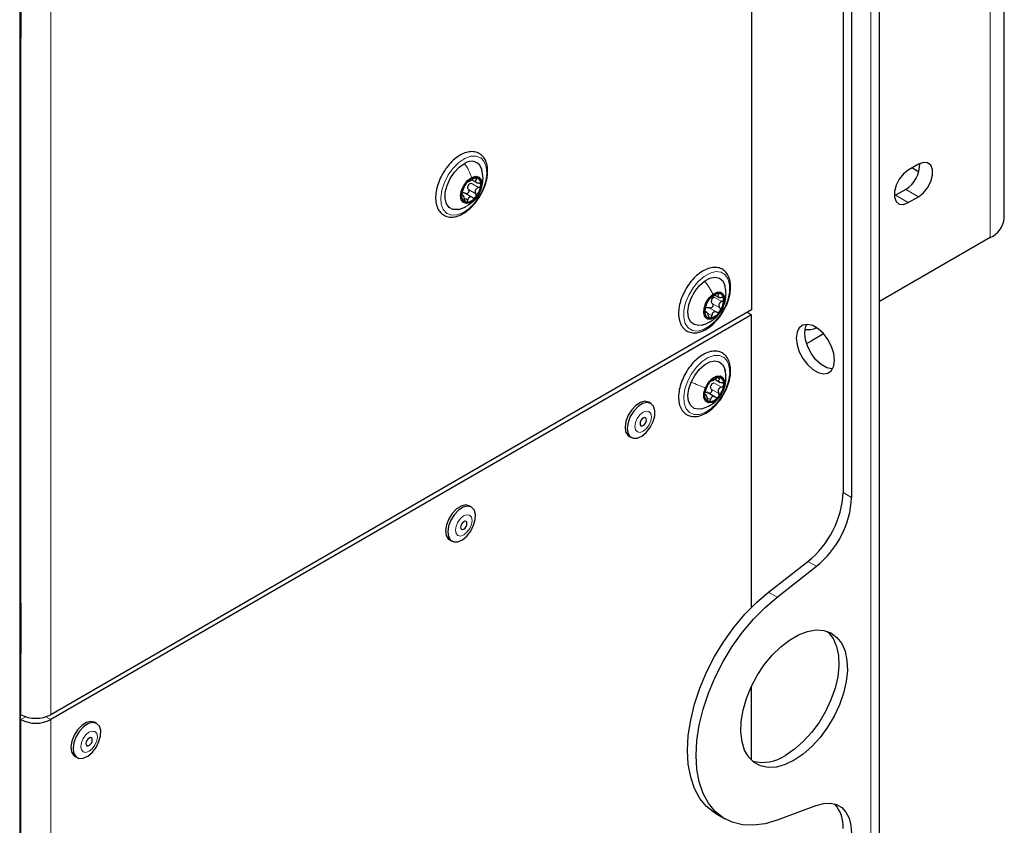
# Paper-space layout 'Blatt2' of a CAD drawing. Header units: millimetres. Extents: x 5 to 418, y 2 to 292.
# Tile 40 of 81: x 164 to 197, y 120 to 147. Entities that reach past the tile are written whole.
import ezdxf

# ---------------------------------------------------------------- set-up
doc = ezdxf.new("R2010")
doc.units = ezdxf.units.MM

psp = doc.layouts.new('Blatt2')

# ---------------------------------------------------------------- linework, layer by layer
at = {"color": 7, "linetype": 'Continuous', "lineweight": 25}
for p, q in [((192.604, 92.813), (192.604, 235.707)), ((191.392, 213.191), (191.392, 131.252)), ((191.675, 213.028), (191.675, 131.088)), ((164.086, 108.215), (164.086, 192.312)), ((188.351, 183.848), (188.351, 137.306)), ((196.739, 140.358), (196.739, 159.955)), ((164.112, 147.972), (164.112, 146.527)), ((164.096, 127.425), (164.096, 146.47)), ((164.112, 146.442), (164.096, 146.463)), ((164.112, 146.514), (164.112, 146.339)), ((193.895, 142.139), (193.555, 141.943)), ((193.693, 142.022), (193.867, 141.91)), ((193.867, 141.91), (193.902, 141.889)), ((179.074, 141.623), (179.253, 141.52)), ((178.805, 141.082), (178.739, 141.12)), ((179.092, 141.035), (178.819, 141.193)), ((193.471, 141.306), (193.131, 141.11)), ((193.131, 141.11), (193.091, 141.089)), ((193.555, 140.865), (193.895, 141.061)), ((196.271, 139.705), (192.604, 137.588)), ((187.14, 137.802), (187.259, 137.733)), ((188.351, 137.306), (165.101, 123.884)), ((186.869, 137.222), (186.813, 137.254)), ((188.351, 137.142), (188.21, 137.224)), ((188.351, 137.142), (165.101, 123.72)), ((188.351, 127.445), (188.351, 137.142)), ((190.177, 136.197), (190.331, 136.276)), ((190.744, 136.515), (190.331, 136.276)), ((187.133, 135.006), (187.317, 134.9)), ((186.864, 134.472), (186.796, 134.511)), ((187.147, 134.417), (186.873, 134.575)), ((185.015, 134.205), (184.944, 134.246)), ((184.291, 133.115), (184.362, 133.074)), ((179.061, 130.768), (178.99, 130.809)), ((178.337, 129.678), (178.408, 129.637)), ((188.918, 127.949), (190.223, 128.969)), ((189.201, 127.786), (190.506, 128.805)), ((164.108, 127.596), (164.096, 127.59)), ((164.112, 127.558), (164.112, 126.113)), ((164.112, 126.1), (164.112, 125.925)), ((164.096, 108.53), (164.096, 126.057)), ((164.112, 126.029), (164.096, 126.049)), ((188.351, 122.372), (188.351, 124.821)), ((164.112, 123.884), (164.096, 123.893)), ((164.112, 123.72), (164.096, 123.729)), ((166.63, 123.592), (166.559, 123.633)), ((165.906, 122.502), (165.977, 122.461)), ((190.506, 120.876), (189.201, 120.388)), ((187.183, 120.592), (187.466, 120.429))]:
    psp.add_line(p, q, dxfattribs=at)
at = {"color": 7, "linetype": 'Continuous', "lineweight": 18}
for p, q in [((192.311, 235.295), (192.311, 92.408)), ((164.073, 108.197), (164.073, 192.295)), ((165.101, 170.427), (165.101, 123.884)), ((196.271, 139.705), (196.271, 159.302)), ((164.086, 127.41), (164.086, 146.455)), ((164.112, 146.339), (164.112, 127.558)), ((179.047, 141.512), (179.295, 141.369)), ((179.158, 141.678), (179.226, 141.638)), ((178.96, 141.304), (179.207, 141.161)), ((193.895, 141.061), (193.471, 141.306)), ((178.736, 141.099), (178.757, 141.087)), ((178.848, 140.997), (178.936, 140.947)), ((193.555, 140.865), (193.131, 141.11)), ((187.117, 137.728), (187.364, 137.585)), ((187.199, 137.845), (187.254, 137.814)), ((186.798, 137.224), (186.829, 137.206)), ((186.872, 137.216), (187.039, 137.12)), ((186.953, 137.377), (187.2, 137.234)), ((187.052, 137.519), (187.3, 137.377)), ((187.064, 136.971), (187.154, 137.07)), ((187.221, 135.062), (187.29, 135.021)), ((187.017, 134.683), (187.264, 134.54)), ((187.107, 134.891), (187.354, 134.748)), ((187.413, 134.636), (187.405, 134.616)), ((186.797, 134.489), (186.817, 134.478)), ((186.905, 134.382), (186.992, 134.332)), ((191.392, 131.252), (191.675, 131.088)), ((190.506, 128.805), (190.223, 128.969)), ((188.918, 127.949), (189.201, 127.786)), ((164.11, 127.585), (164.096, 127.579)), ((164.096, 127.433), (164.109, 127.426)), ((164.109, 127.426), (164.112, 127.428)), ((164.112, 127.424), (164.109, 127.426)), ((164.086, 108.514), (164.086, 126.041)), ((164.112, 125.925), (164.112, 123.884)), ((164.274, 123.814), (164.112, 123.72)), ((164.939, 123.814), (165.101, 123.72)), ((164.112, 108.125), (164.112, 123.72)), ((165.101, 108.125), (165.101, 123.72))]:
    psp.add_line(p, q, dxfattribs=at)
at = {"color": 7, "linetype": 'Continuous', "lineweight": 25, "flags": 128}
for points in [[(164.112, 146.339), (164.101, 146.282), (164.096, 146.274)], [(178.634, 140.64), (178.603, 140.634), (178.446, 140.636), (178.317, 140.703), (178.228, 140.828), (178.186, 141.002), (178.194, 141.211), (178.251, 141.438), (178.354, 141.664), (178.493, 141.871), (178.657, 142.042), (178.833, 142.164)], [(193.895, 141.061), (194.054, 141.186), (194.195, 141.36), (194.299, 141.564), (194.354, 141.772), (194.354, 141.959), (194.299, 142.103), (194.195, 142.186), (194.054, 142.198), (193.895, 142.139)], [(193.555, 141.943), (193.396, 141.818), (193.255, 141.644), (193.151, 141.44), (193.096, 141.232), (193.096, 141.045), (193.151, 140.901), (193.255, 140.818), (193.396, 140.805), (193.555, 140.865)], [(179.037, 140.874), (178.904, 140.835), (178.794, 140.865), (178.724, 140.959), (178.703, 141.103), (178.736, 141.275), (178.817, 141.449), (178.933, 141.598), (179.069, 141.7)], [(179.069, 141.7), (179.201, 141.739), (179.311, 141.709), (179.382, 141.615), (179.402, 141.471), (179.37, 141.299), (179.289, 141.125), (179.172, 140.976), (179.037, 140.874)], [(186.712, 136.806), (186.592, 136.788), (186.445, 136.819), (186.333, 136.913), (186.264, 137.061), (186.244, 137.253), (186.274, 137.472), (186.353, 137.701), (186.472, 137.92), (186.624, 138.114), (186.795, 138.264)], [(186.795, 138.264), (186.972, 138.361), (187.141, 138.395), (187.287, 138.364), (187.399, 138.27), (187.468, 138.121), (187.469, 138.119)], [(187.074, 137.827), (187.21, 137.893), (187.331, 137.891), (187.42, 137.821), (187.461, 137.695), (187.45, 137.532), (187.388, 137.355), (187.284, 137.193), (187.154, 137.07)], [(187.154, 137.07), (187.017, 137.004), (186.896, 137.006), (186.808, 137.076), (186.766, 137.202), (186.777, 137.366), (186.84, 137.542), (186.944, 137.704), (187.074, 137.827)], [(189.836, 136.375), (189.862, 136.153), (189.937, 135.919), (190.056, 135.693), (190.208, 135.492), (190.382, 135.332), (190.563, 135.228), (190.737, 135.186), (190.889, 135.211), (191.008, 135.301), (191.083, 135.448), (191.109, 135.64), (191.083, 135.862), (191.008, 136.096), (190.889, 136.322), (190.737, 136.523), (190.563, 136.683), (190.382, 136.787), (190.208, 136.829), (190.056, 136.803), (189.937, 136.714), (189.862, 136.567), (189.836, 136.375)], [(190.119, 136.538), (190.145, 136.73), (190.187, 136.829)], [(191.041, 135.349), (191.02, 135.35), (190.846, 135.391), (190.665, 135.496), (190.491, 135.655), (190.339, 135.856), (190.22, 136.082), (190.145, 136.316), (190.119, 136.538)], [(186.348, 134.915), (186.467, 135.135), (186.617, 135.33), (186.788, 135.483), (186.965, 135.582), (187.134, 135.618), (187.282, 135.59), (187.395, 135.499), (187.466, 135.352), (187.48, 135.29)], [(186.708, 134.029), (186.598, 134.012), (186.451, 134.04), (186.337, 134.132), (186.266, 134.278), (186.244, 134.468), (186.272, 134.686), (186.348, 134.915)], [(186.822, 134.728), (186.919, 134.896), (187.045, 135.029), (187.182, 135.108), (187.308, 135.121), (187.405, 135.065), (187.457, 134.95), (187.457, 134.792), (187.405, 134.616)], [(187.405, 134.616), (187.309, 134.449), (187.182, 134.316), (187.046, 134.237), (186.92, 134.224), (186.823, 134.28), (186.771, 134.395), (186.77, 134.553), (186.822, 134.728)], [(184.94, 134.248), (184.815, 134.276), (184.669, 134.24), (184.517, 134.143), (184.377, 133.996), (184.262, 133.815), (184.186, 133.619), (184.156, 133.43), (184.177, 133.268), (184.245, 133.15), (184.291, 133.115)], [(185.011, 134.207), (184.886, 134.236), (184.74, 134.199), (184.588, 134.102), (184.447, 133.955), (184.332, 133.774), (184.256, 133.578), (184.227, 133.389), (184.247, 133.227), (184.316, 133.11), (184.425, 133.05), (184.562, 133.054), (184.713, 133.121), (184.861, 133.245), (184.991, 133.412), (185.088, 133.603), (185.141, 133.798), (185.146, 133.976), (185.101, 134.118), (185.011, 134.207)], [(184.833, 133.729), (184.798, 133.735), (184.758, 133.721), (184.717, 133.687), (184.683, 133.641), (184.661, 133.587), (184.653, 133.536), (184.662, 133.494), (184.685, 133.468), (184.72, 133.462), (184.76, 133.477), (184.801, 133.51), (184.835, 133.557), (184.858, 133.61), (184.865, 133.661), (184.857, 133.703), (184.833, 133.729)], [(178.986, 130.811), (178.862, 130.839), (178.715, 130.803), (178.564, 130.706), (178.423, 130.559), (178.308, 130.378), (178.232, 130.182), (178.202, 129.993), (178.223, 129.831), (178.291, 129.713), (178.337, 129.678)], [(179.057, 130.77), (178.932, 130.799), (178.786, 130.762), (178.634, 130.665), (178.493, 130.518), (178.379, 130.337), (178.302, 130.141), (178.273, 129.952), (178.294, 129.79), (178.362, 129.672), (178.471, 129.613), (178.608, 129.617), (178.759, 129.684), (178.908, 129.808), (179.037, 129.975), (179.134, 130.166), (179.188, 130.361), (179.192, 130.539), (179.147, 130.68), (179.057, 130.77)], [(178.879, 130.292), (178.845, 130.298), (178.804, 130.283), (178.763, 130.25), (178.729, 130.203), (178.707, 130.15), (178.699, 130.099), (178.708, 130.057), (178.731, 130.031), (178.766, 130.025), (178.806, 130.04), (178.847, 130.073), (178.881, 130.12), (178.904, 130.173), (178.911, 130.224), (178.903, 130.266), (178.879, 130.292)], [(187.183, 120.592), (187.128, 120.625), (186.863, 120.837), (186.64, 121.109), (186.463, 121.437), (186.334, 121.815), (186.256, 122.238), (186.23, 122.699), (186.256, 123.189), (186.334, 123.702), (186.463, 124.229), (186.64, 124.762), (186.863, 125.291), (187.128, 125.809), (187.432, 126.308), (187.768, 126.778), (188.131, 127.213), (188.517, 127.605), (188.918, 127.949)], [(189.201, 120.388), (188.8, 120.269), (188.414, 120.216), (188.05, 120.231), (187.714, 120.314), (187.411, 120.462), (187.146, 120.674), (186.923, 120.946), (186.746, 121.274), (186.617, 121.652), (186.539, 122.075), (186.513, 122.535), (186.539, 123.026), (186.617, 123.539), (186.746, 124.066), (186.923, 124.598), (187.146, 125.128), (187.411, 125.646), (187.714, 126.144), (188.05, 126.615), (188.414, 127.05), (188.8, 127.442), (189.201, 127.786)], [(164.096, 127.64), (164.101, 127.627), (164.112, 127.558)], [(189.765, 122.372), (189.467, 122.229), (189.176, 122.148), (188.903, 122.133), (188.655, 122.184), (188.438, 122.298), (188.26, 122.474), (188.125, 122.705), (188.037, 122.985), (187.999, 123.307), (188.012, 123.66), (188.075, 124.035), (188.187, 124.421), (188.344, 124.806), (188.542, 125.181), (188.775, 125.533), (189.037, 125.853), (189.32, 126.131), (189.615, 126.36), (189.915, 126.534), (190.211, 126.646), (190.494, 126.694), (190.755, 126.676), (190.989, 126.593), (191.187, 126.447), (191.344, 126.243), (191.456, 125.987), (191.519, 125.685), (191.532, 125.346), (191.493, 124.981), (191.406, 124.599), (191.271, 124.212), (191.092, 123.83), (190.876, 123.466), (190.628, 123.129), (190.354, 122.828), (190.064, 122.574), (189.765, 122.372)], [(190.866, 126.646), (190.904, 126.611), (191.061, 126.407), (191.173, 126.15), (191.236, 125.848), (191.249, 125.509), (191.211, 125.144), (191.123, 124.762), (190.988, 124.375), (190.81, 123.994), (190.593, 123.629), (190.345, 123.292), (190.071, 122.992), (189.781, 122.737), (189.483, 122.535)], [(164.112, 125.925), (164.101, 125.869), (164.096, 125.86)], [(166.555, 123.635), (166.431, 123.663), (166.284, 123.627), (166.133, 123.53), (165.992, 123.383), (165.877, 123.201), (165.801, 123.006), (165.771, 122.816), (165.792, 122.654), (165.86, 122.537), (165.906, 122.502)], [(166.626, 123.594), (166.501, 123.622), (166.355, 123.586), (166.203, 123.489), (166.062, 123.342), (165.948, 123.161), (165.871, 122.965), (165.842, 122.776), (165.863, 122.614), (165.931, 122.496), (166.04, 122.436), (166.177, 122.44), (166.328, 122.508), (166.477, 122.632), (166.606, 122.798), (166.703, 122.989), (166.757, 123.185), (166.761, 123.363), (166.716, 123.504), (166.626, 123.594)], [(166.448, 123.116), (166.414, 123.122), (166.373, 123.107), (166.333, 123.074), (166.298, 123.027), (166.276, 122.974), (166.268, 122.923), (166.277, 122.881), (166.3, 122.855), (166.335, 122.849), (166.376, 122.864), (166.416, 122.897), (166.45, 122.944), (166.473, 122.997), (166.48, 123.048), (166.472, 123.09), (166.448, 123.116)], [(190.506, 120.876), (190.744, 120.94), (190.967, 120.948), (191.169, 120.901), (191.344, 120.801), (191.485, 120.649), (191.589, 120.451), (191.653, 120.213), (191.675, 119.942)]]:
    psp.add_lwpolyline(points, dxfattribs=at)
at = {"color": 7, "linetype": 'Continuous', "lineweight": 18, "flags": 128}
for points in [[(178.771, 140.529), (178.574, 140.456), (178.394, 140.45), (178.241, 140.51), (178.127, 140.633), (178.059, 140.81), (178.042, 141.029), (178.077, 141.276), (178.162, 141.533), (178.29, 141.784), (178.454, 142.01), (178.641, 142.196), (178.84, 142.331), (179.036, 142.404), (179.217, 142.41), (179.369, 142.35), (179.483, 142.227), (179.551, 142.05), (179.568, 141.831), (179.533, 141.584), (179.449, 141.326), (179.32, 141.076), (179.157, 140.85), (178.969, 140.664), (178.771, 140.529)], [(186.953, 136.766), (186.754, 136.654), (186.562, 136.607), (186.391, 136.627), (186.253, 136.712), (186.156, 136.858), (186.108, 137.053), (186.111, 137.285), (186.166, 137.538), (186.268, 137.795), (186.412, 138.038), (186.586, 138.25), (186.779, 138.417), (186.979, 138.529), (187.17, 138.576), (187.341, 138.556), (187.48, 138.471), (187.577, 138.325), (187.625, 138.13), (187.622, 137.898), (187.567, 137.645), (187.464, 137.388), (187.321, 137.145), (187.147, 136.933), (186.953, 136.766)], [(186.231, 134.938), (186.362, 135.187), (186.528, 135.41), (186.716, 135.593), (186.915, 135.724), (187.111, 135.792), (187.29, 135.794), (187.44, 135.729), (187.551, 135.601), (187.615, 135.421), (187.628, 135.198), (187.59, 134.95), (187.502, 134.693), (187.37, 134.444), (187.205, 134.22), (187.016, 134.037), (186.817, 133.907), (186.622, 133.839), (186.443, 133.837), (186.293, 133.902), (186.182, 134.029), (186.117, 134.21), (186.104, 134.432), (186.143, 134.68), (186.231, 134.938)], [(184.951, 133.937), (184.861, 133.952), (184.756, 133.914), (184.651, 133.828), (184.563, 133.707), (184.504, 133.569), (184.484, 133.436), (184.507, 133.328), (184.567, 133.261), (184.657, 133.245), (184.762, 133.284), (184.867, 133.37), (184.956, 133.491), (185.014, 133.628), (185.034, 133.761), (185.012, 133.869), (184.951, 133.937)], [(178.997, 130.499), (178.907, 130.515), (178.802, 130.477), (178.697, 130.391), (178.609, 130.27), (178.55, 130.132), (178.531, 129.999), (178.553, 129.891), (178.613, 129.824), (178.703, 129.808), (178.809, 129.846), (178.913, 129.933), (179.002, 130.054), (179.06, 130.191), (179.08, 130.324), (179.058, 130.432), (178.997, 130.499)], [(166.566, 123.323), (166.476, 123.339), (166.371, 123.301), (166.266, 123.215), (166.178, 123.094), (166.119, 122.956), (166.1, 122.823), (166.122, 122.715), (166.182, 122.648), (166.272, 122.632), (166.378, 122.67), (166.482, 122.756), (166.571, 122.877), (166.629, 123.015), (166.649, 123.148), (166.627, 123.256), (166.566, 123.323)]]:
    psp.add_lwpolyline(points, dxfattribs=at)
at = {"color": 7, "linetype": 'Continuous', "lineweight": 18}
for centre, radius, start, end in [((164.077, 146.472), 0.0193, 297.5241, 354.6696), ((164.077, 127.427), 0.0192, 297.475, 355.2816), ((164.077, 126.058), 0.0193, 297.5241, 354.6696)]:
    psp.add_arc(centre, radius, start, end, dxfattribs=at)
at = {"color": 7, "linetype": 'Continuous', "lineweight": 25}
for centre, radius, start, end in [((179.053, 141.873), 0.365, 13.6017, 127.0258), ((192.948, 142.144), 0.987, 301.9371, 0.9544), ((179.438, 141.065), 0.706, 138.9447, 175.5406), ((179.224, 141.311), 0.385, 89.9218, 145.488), ((179.187, 141.328), 0.258, 150.4049, 164.0804), ((178.667, 141.509), 0.706, 318.9447, 355.5406), ((179.167, 141.496), 0.208, 348.373, 74.0884), ((178.938, 141.078), 0.208, 168.373, 254.0884), ((178.882, 141.264), 0.385, 269.9218, 325.488), ((195.939, 140.438), 0.805, 294.3747, 354.3052), ((187.335, 137.39), 0.478, 101.4439, 149.2749), ((187.25, 137.679), 0.18, 358.1738, 92.9124), ((187.44, 137.25), 0.643, 143.3385, 182.3334), ((187.252, 137.567), 0.235, 155.5541, 170.1178), ((186.787, 137.647), 0.643, 323.3385, 2.3334), ((186.978, 137.219), 0.18, 178.1738, 272.9124), ((186.942, 137.23), 0.173, 116.4266, 134.2922), ((186.892, 137.507), 0.478, 281.4439, 329.2749), ((190.209, 137.402), 0.748, 263.825, 293.9318), ((187.504, 134.448), 0.711, 138.389, 174.789), ((187.28, 134.706), 0.375, 88.368, 145.0259), ((187.224, 134.878), 0.212, 347.4481, 71.8213), ((187.247, 134.704), 0.26, 149.7875, 163.3906), ((186.723, 134.897), 0.711, 318.389, 354.789), ((187.003, 134.467), 0.212, 167.4481, 251.8213), ((186.948, 134.639), 0.375, 268.368, 325.0259), ((188.268, 131.41), 3.128, 308.6908, 357.0927), ((188.551, 131.247), 3.128, 308.6908, 357.0927), ((164.607, 124.839), 1.076, 242.6097, 297.3903), ((164.607, 124.676), 1.076, 242.6097, 297.3903), ((188.72, 123.662), 1.361, 255.64, 304.1047), ((190.295, 120.183), 1.1, 355.9732, 42.2436)]:
    psp.add_arc(centre, radius, start, end, dxfattribs=at)
at = {"color": 7, "linetype": 'Continuous', "lineweight": 18}
for centre, major_axis, ratio, start_param, end_param in [((164.14, 146.489), (0.037, 0.071), 0.546409, 1.315828, 2.332537), ((164.14, 127.444), (0.037, 0.071), 0.546409, 2.332537, 3.349245), ((164.11, 127.459), (0.0171, 0.0363), 0.514298, 3.320163, 3.832188), ((164.14, 126.076), (0.037, 0.071), 0.546409, 1.315828, 2.332537)]:
    psp.add_ellipse(centre, major_axis=major_axis, ratio=ratio, start_param=start_param, end_param=end_param, dxfattribs=at)
at = {"color": 7, "linetype": 'Continuous', "lineweight": 25}
for points, knots in [([(164.096, 146.47), (164.097, 146.473), (164.097, 146.48), (164.101, 146.494), (164.106, 146.506), (164.11, 146.512), (164.112, 146.514)], [0, 0, 0, 0, 0.273493, 0.551895, 0.859159, 1, 1, 1, 1]), ([(179.597, 141.868), (179.598, 141.909), (179.598, 142.027), (179.562, 142.205), (179.471, 142.379), (179.335, 142.5), (179.168, 142.559), (178.986, 142.559), (178.794, 142.503), (178.597, 142.393), (178.406, 142.231), (178.259, 142.068), (178.189, 141.955), (178.167, 141.92)], [0, 0, 0, 0, 0.054299, 0.157825, 0.261133, 0.360868, 0.45633, 0.550903, 0.648251, 0.749027, 0.851206, 0.95325, 1, 1, 1, 1]), ([(178.167, 141.92), (178.139, 141.879), (178.061, 141.763), (177.968, 141.549), (177.892, 141.298), (177.863, 141.052), (177.882, 140.828), (177.948, 140.641), (178.06, 140.498), (178.206, 140.407), (178.381, 140.376), (178.568, 140.401), (178.763, 140.481), (178.959, 140.616), (179.14, 140.788), (179.241, 140.929), (179.288, 140.995)], [0, 0, 0, 0, 0.041031, 0.116895, 0.192945, 0.269393, 0.346431, 0.423774, 0.491947, 0.56442, 0.634992, 0.706063, 0.779834, 0.855548, 0.931634, 1, 1, 1, 1]), ([(178.959, 140.796), (179.037, 140.848), (179.191, 140.951), (179.342, 141.186), (179.426, 141.425), (179.458, 141.692), (179.425, 141.865), (179.406, 141.964)], [0, 0, 0, 0, 0.206914, 0.40919, 0.606618, 0.773617, 1, 1, 1, 1]), ([(179.288, 140.995), (179.293, 141.002), (179.354, 141.08), (179.442, 141.255), (179.541, 141.504), (179.587, 141.712), (179.595, 141.829), (179.597, 141.868)], [0, 0, 0, 0, 0.027737, 0.306264, 0.585166, 0.865048, 1, 1, 1, 1]), ([(178.906, 141.529), (178.9, 141.521), (178.886, 141.504), (178.869, 141.479), (178.856, 141.456), (178.852, 141.446), (178.85, 141.441)], [0, 0, 0, 0, 0.249857, 0.499466, 0.749011, 1, 1, 1, 1]), ([(178.96, 141.57), (178.958, 141.571), (178.955, 141.572), (178.943, 141.565), (178.926, 141.551), (178.913, 141.536), (178.906, 141.529)], [0, 0, 0, 0, 0.249807, 0.500055, 0.750309, 1, 1, 1, 1]), ([(178.96, 141.57), (178.963, 141.569), (178.968, 141.567), (178.989, 141.576), (179.011, 141.586), (179.037, 141.601), (179.075, 141.623), (179.103, 141.642), (179.121, 141.655)], [0, 0, 0, 0, 0.249168, 0.374303, 0.498903, 0.623987, 0.749746, 1, 1, 1, 1]), ([(178.963, 141.456), (178.975, 141.468), (178.998, 141.494), (179.031, 141.506), (179.047, 141.512)], [0, 0, 0, 0, 0.498457, 1, 1, 1, 1]), ([(179.224, 141.696), (179.217, 141.696), (179.203, 141.696), (179.175, 141.687), (179.147, 141.673), (179.13, 141.661), (179.121, 141.655)], [0, 0, 0, 0, 0.250033, 0.499632, 0.749228, 1, 1, 1, 1]), ([(179.226, 141.638), (179.215, 141.624), (179.2, 141.603), (179.197, 141.575), (179.203, 141.556), (179.219, 141.539), (179.249, 141.522), (179.28, 141.518), (179.3, 141.515)], [0, 0, 0, 0, 0.2491995, 0.3743362, 0.4989302, 0.6240074, 0.7497593, 1, 1, 1, 1]), ([(179.226, 141.638), (179.231, 141.645), (179.241, 141.658), (179.245, 141.676), (179.241, 141.69), (179.23, 141.694), (179.224, 141.696)], [0, 0, 0, 0, 0.249815, 0.499908, 0.75012, 1, 1, 1, 1]), ([(179.295, 141.369), (179.304, 141.373), (179.324, 141.381), (179.348, 141.402), (179.366, 141.427), (179.369, 141.445), (179.371, 141.454)], [0, 0, 0, 0, 0.249852, 0.499902, 0.750115, 1, 1, 1, 1]), ([(179.371, 141.454), (179.37, 141.463), (179.368, 141.48), (179.352, 141.499), (179.329, 141.512), (179.31, 141.514), (179.3, 141.515)], [0, 0, 0, 0, 0.249991, 0.499611, 0.749127, 1, 1, 1, 1]), ([(178.762, 141.233), (178.759, 141.225), (178.753, 141.21), (178.744, 141.18), (178.737, 141.148), (178.736, 141.13), (178.735, 141.12)], [0, 0, 0, 0, 0.249852, 0.499902, 0.750115, 1, 1, 1, 1]), ([(178.735, 141.12), (178.735, 141.112), (178.735, 141.096), (178.74, 141.082), (178.748, 141.079), (178.754, 141.084), (178.757, 141.087)], [0, 0, 0, 0, 0.249991, 0.499611, 0.749127, 1, 1, 1, 1]), ([(178.762, 141.233), (178.769, 141.25), (178.779, 141.275), (178.795, 141.316), (178.808, 141.348), (178.821, 141.378), (178.837, 141.413), (178.845, 141.43), (178.85, 141.441)], [0, 0, 0, 0, 0.249201, 0.374338, 0.498932, 0.624008, 0.74976, 1, 1, 1, 1]), ([(178.767, 141.197), (178.782, 141.198), (178.81, 141.198), (178.837, 141.183), (178.85, 141.175)], [0, 0, 0, 0, 0.498459, 1, 1, 1, 1]), ([(178.96, 141.304), (178.964, 141.295), (178.973, 141.277), (178.976, 141.246), (178.969, 141.215), (178.953, 141.187), (178.93, 141.168), (178.902, 141.159), (178.874, 141.161), (178.858, 141.17), (178.85, 141.175)], [0, 0, 0, 0, 0.125221, 0.249481, 0.374324, 0.499061, 0.623895, 0.749387, 0.87444, 1, 1, 1, 1]), ([(178.96, 141.304), (178.952, 141.319), (178.937, 141.348), (178.938, 141.382), (178.939, 141.399)], [0, 0, 0, 0, 0.501552, 1, 1, 1, 1]), ([(179.295, 141.369), (179.274, 141.361), (179.242, 141.347), (179.211, 141.315), (179.193, 141.287), (179.185, 141.254), (179.185, 141.21), (179.198, 141.181), (179.207, 141.161)], [0, 0, 0, 0, 0.249201, 0.374338, 0.498932, 0.624008, 0.74976, 1, 1, 1, 1]), ([(179.199, 141.045), (179.205, 141.054), (179.217, 141.071), (179.223, 141.103), (179.221, 141.134), (179.212, 141.152), (179.207, 141.161)], [0, 0, 0, 0, 0.249857, 0.499466, 0.749011, 1, 1, 1, 1]), ([(178.831, 140.964), (178.828, 140.986), (178.822, 141.019), (178.809, 141.056), (178.798, 141.079), (178.787, 141.093), (178.773, 141.101), (178.763, 141.092), (178.757, 141.087)], [0, 0, 0, 0, 0.249199, 0.374336, 0.49893, 0.624007, 0.749759, 1, 1, 1, 1]), ([(178.831, 140.964), (178.833, 140.953), (178.836, 140.933), (178.847, 140.906), (178.863, 140.885), (178.875, 140.881), (178.881, 140.879)], [0, 0, 0, 0, 0.249815, 0.499908, 0.75012, 1, 1, 1, 1]), ([(178.881, 140.879), (178.888, 140.879), (178.9, 140.879), (178.917, 140.895), (178.93, 140.918), (178.934, 140.937), (178.936, 140.947)], [0, 0, 0, 0, 0.250033, 0.499632, 0.749228, 1, 1, 1, 1]), ([(179.097, 141.032), (179.08, 141.041), (179.054, 141.056), (179.016, 141.056), (178.99, 141.048), (178.969, 141.031), (178.947, 141), (178.94, 140.968), (178.936, 140.947)], [0, 0, 0, 0, 0.249168, 0.374303, 0.498903, 0.623987, 0.749746, 1, 1, 1, 1]), ([(179.097, 141.032), (179.106, 141.027), (179.122, 141.018), (179.15, 141.017), (179.177, 141.025), (179.192, 141.039), (179.199, 141.045)], [0, 0, 0, 0, 0.249807, 0.500055, 0.750309, 1, 1, 1, 1]), ([(178.626, 140.638), (178.671, 140.651), (178.757, 140.674), (178.837, 140.713), (178.876, 140.732)], [0, 0, 0, 0, 0.524934, 1, 1, 1, 1]), ([(187.654, 138.181), (187.648, 138.219), (187.632, 138.33), (187.568, 138.487), (187.446, 138.627), (187.288, 138.708), (187.11, 138.727), (186.921, 138.69), (186.725, 138.597), (186.53, 138.453), (186.349, 138.263), (186.214, 138.083), (186.156, 137.964), (186.137, 137.927)], [0, 0, 0, 0, 0.054709, 0.158037, 0.259426, 0.356166, 0.450842, 0.547052, 0.646962, 0.749011, 0.851254, 0.953267, 1, 1, 1, 1]), ([(187.42, 137.275), (187.437, 137.303), (187.502, 137.408), (187.581, 137.607), (187.648, 137.858), (187.664, 138.05), (187.656, 138.153), (187.654, 138.181)], [0, 0, 0, 0, 0.0949, 0.361536, 0.628947, 0.89793, 1, 1, 1, 1]), ([(186.137, 137.927), (186.113, 137.883), (186.046, 137.76), (185.975, 137.544), (185.929, 137.296), (185.931, 137.062), (185.983, 136.857), (186.084, 136.694), (186.229, 136.585), (186.4, 136.539), (186.584, 136.551), (186.778, 136.619), (186.975, 136.741), (187.163, 136.912), (187.316, 137.094), (187.391, 137.224), (187.42, 137.275)], [0, 0, 0, 0, 0.041552, 0.118409, 0.195588, 0.273314, 0.351606, 0.429082, 0.503444, 0.575022, 0.646506, 0.720475, 0.796767, 0.87376, 0.950606, 1, 1, 1, 1]), ([(187.064, 136.971), (187.141, 137.036), (187.282, 137.154), (187.43, 137.403), (187.499, 137.647), (187.514, 137.904), (187.483, 138.051), (187.466, 138.131)], [0, 0, 0, 0, 0.229655, 0.419225, 0.651925, 0.81073, 1, 1, 1, 1]), ([(187.24, 137.859), (187.233, 137.858), (187.218, 137.855), (187.19, 137.842), (187.163, 137.825), (187.148, 137.812), (187.14, 137.805)], [0, 0, 0, 0, 0.250033, 0.499632, 0.749228, 1, 1, 1, 1]), ([(187.254, 137.814), (187.257, 137.82), (187.265, 137.832), (187.266, 137.848), (187.259, 137.858), (187.247, 137.859), (187.24, 137.859)], [0, 0, 0, 0, 0.249815, 0.499908, 0.75012, 1, 1, 1, 1]), ([(186.815, 137.34), (186.821, 137.359), (186.83, 137.387), (186.842, 137.43), (186.852, 137.463), (186.861, 137.492), (186.873, 137.525), (186.877, 137.539), (186.879, 137.549)], [0, 0, 0, 0, 0.249201, 0.374338, 0.498932, 0.624008, 0.74976, 1, 1, 1, 1]), ([(186.924, 137.634), (186.918, 137.626), (186.907, 137.608), (186.893, 137.582), (186.883, 137.561), (186.881, 137.553), (186.879, 137.549)], [0, 0, 0, 0, 0.249857, 0.499466, 0.749011, 1, 1, 1, 1]), ([(186.979, 137.691), (186.977, 137.691), (186.972, 137.689), (186.959, 137.678), (186.943, 137.66), (186.93, 137.643), (186.924, 137.634)], [0, 0, 0, 0, 0.249807, 0.500055, 0.750309, 1, 1, 1, 1]), ([(186.979, 137.691), (186.984, 137.693), (186.991, 137.695), (187.014, 137.71), (187.035, 137.725), (187.061, 137.744), (187.098, 137.77), (187.123, 137.791), (187.14, 137.805)], [0, 0, 0, 0, 0.249168, 0.374303, 0.498903, 0.623987, 0.749746, 1, 1, 1, 1]), ([(187.052, 137.519), (187.043, 137.533), (187.024, 137.559), (187.022, 137.591), (187.02, 137.608)], [0, 0, 0, 0, 0.501552, 1, 1, 1, 1]), ([(187.038, 137.665), (187.048, 137.678), (187.07, 137.705), (187.101, 137.72), (187.117, 137.728)], [0, 0, 0, 0, 0.498457, 1, 1, 1, 1]), ([(187.254, 137.814), (187.245, 137.801), (187.233, 137.781), (187.235, 137.757), (187.245, 137.742), (187.264, 137.73), (187.297, 137.718), (187.329, 137.719), (187.35, 137.719)], [0, 0, 0, 0, 0.249199, 0.374336, 0.49893, 0.624007, 0.749759, 1, 1, 1, 1]), ([(187.364, 137.585), (187.344, 137.575), (187.314, 137.559), (187.285, 137.524), (187.271, 137.495), (187.266, 137.463), (187.271, 137.421), (187.288, 137.394), (187.3, 137.377)], [0, 0, 0, 0, 0.249201, 0.374338, 0.498932, 0.624008, 0.74976, 1, 1, 1, 1]), ([(187.43, 137.673), (187.428, 137.681), (187.424, 137.696), (187.405, 137.712), (187.38, 137.72), (187.36, 137.72), (187.35, 137.719)], [0, 0, 0, 0, 0.2499907, 0.4996106, 0.7491271, 1, 1, 1, 1]), ([(187.364, 137.585), (187.373, 137.59), (187.392, 137.6), (187.414, 137.622), (187.429, 137.648), (187.43, 137.665), (187.43, 137.673)], [0, 0, 0, 0, 0.249852, 0.499902, 0.750115, 1, 1, 1, 1]), ([(186.815, 137.34), (186.812, 137.331), (186.807, 137.314), (186.8, 137.283), (186.796, 137.251), (186.797, 137.233), (186.798, 137.224)], [0, 0, 0, 0, 0.249852, 0.499902, 0.750115, 1, 1, 1, 1]), ([(186.798, 137.224), (186.799, 137.217), (186.801, 137.202), (186.81, 137.193), (186.819, 137.193), (186.826, 137.202), (186.829, 137.206)], [0, 0, 0, 0, 0.249991, 0.499611, 0.749127, 1, 1, 1, 1]), ([(186.926, 137.111), (186.92, 137.132), (186.911, 137.164), (186.893, 137.197), (186.878, 137.216), (186.864, 137.225), (186.847, 137.227), (186.836, 137.214), (186.829, 137.206)], [0, 0, 0, 0, 0.249199, 0.374336, 0.49893, 0.624007, 0.749759, 1, 1, 1, 1]), ([(186.865, 137.385), (186.88, 137.388), (186.909, 137.394), (186.938, 137.383), (186.953, 137.377)], [0, 0, 0, 0, 0.498459, 1, 1, 1, 1]), ([(187.052, 137.519), (187.057, 137.511), (187.068, 137.495), (187.074, 137.465), (187.071, 137.434), (187.057, 137.405), (187.035, 137.382), (187.008, 137.37), (186.979, 137.367), (186.961, 137.374), (186.953, 137.377)], [0, 0, 0, 0, 0.125221, 0.249481, 0.374324, 0.499061, 0.623895, 0.749387, 0.87444, 1, 1, 1, 1]), ([(187.2, 137.234), (187.181, 137.241), (187.153, 137.25), (187.114, 137.244), (187.088, 137.232), (187.067, 137.211), (187.046, 137.175), (187.042, 137.142), (187.039, 137.12)], [0, 0, 0, 0, 0.249168, 0.374303, 0.498903, 0.623987, 0.749746, 1, 1, 1, 1]), ([(187.2, 137.234), (187.209, 137.231), (187.226, 137.224), (187.255, 137.227), (187.283, 137.239), (187.296, 137.255), (187.303, 137.263)], [0, 0, 0, 0, 0.249807, 0.500055, 0.750309, 1, 1, 1, 1]), ([(187.303, 137.263), (187.308, 137.272), (187.319, 137.29), (187.322, 137.322), (187.316, 137.352), (187.305, 137.368), (187.3, 137.377)], [0, 0, 0, 0, 0.249857, 0.499466, 0.749011, 1, 1, 1, 1]), ([(186.71, 136.806), (186.778, 136.828), (186.905, 136.868), (187.014, 136.938), (187.064, 136.971)], [0, 0, 0, 0, 0.535197, 1, 1, 1, 1]), ([(186.926, 137.111), (186.928, 137.101), (186.934, 137.081), (186.948, 137.057), (186.966, 137.04), (186.98, 137.039), (186.987, 137.038)], [0, 0, 0, 0, 0.249815, 0.499908, 0.75012, 1, 1, 1, 1]), ([(186.987, 137.038), (186.994, 137.04), (187.007, 137.044), (187.024, 137.063), (187.036, 137.089), (187.038, 137.11), (187.039, 137.12)], [0, 0, 0, 0, 0.250033, 0.499632, 0.749228, 1, 1, 1, 1]), ([(187.401, 134.464), (187.438, 134.529), (187.521, 134.672), (187.607, 134.91), (187.659, 135.16), (187.663, 135.396), (187.618, 135.605), (187.523, 135.775), (187.384, 135.892), (187.215, 135.946), (187.033, 135.942), (186.84, 135.882), (186.643, 135.767), (186.452, 135.603), (186.28, 135.398), (186.152, 135.203), (186.098, 135.076), (186.08, 135.032)], [0, 0, 0, 0, 0.057273, 0.127839, 0.198671, 0.269981, 0.341836, 0.413221, 0.481981, 0.547909, 0.613412, 0.680983, 0.750849, 0.821562, 0.892165, 0.962637, 1, 1, 1, 1]), ([(187.42, 134.633), (187.437, 134.675), (187.473, 134.769), (187.504, 134.939), (187.511, 135.137), (187.483, 135.273), (187.468, 135.344)], [0, 0, 0, 0, 0.196926, 0.431492, 0.701486, 1, 1, 1, 1]), ([(186.08, 135.032), (186.061, 134.993), (186.004, 134.873), (185.951, 134.663), (185.923, 134.42), (185.946, 134.197), (186.019, 134.007), (186.14, 133.865), (186.262, 133.8), (186.336, 133.783), (186.353, 133.78)], [0, 0, 0, 0, 0.069728, 0.2184659, 0.3680176, 0.5187348, 0.6698843, 0.8175674, 0.9584704, 1, 1, 1, 1]), ([(186.973, 134.92), (186.966, 134.912), (186.953, 134.896), (186.935, 134.871), (186.922, 134.848), (186.917, 134.838), (186.915, 134.832)], [0, 0, 0, 0, 0.250033, 0.4996315, 0.7492277, 1, 1, 1, 1]), ([(187.026, 134.96), (187.024, 134.961), (187.021, 134.962), (187.009, 134.956), (186.993, 134.942), (186.979, 134.928), (186.973, 134.92)], [0, 0, 0, 0, 0.249815, 0.499908, 0.75012, 1, 1, 1, 1]), ([(187.026, 134.96), (187.029, 134.958), (187.034, 134.956), (187.055, 134.964), (187.076, 134.974), (187.102, 134.988), (187.141, 135.009), (187.169, 135.028), (187.187, 135.041)], [0, 0, 0, 0, 0.249199, 0.374336, 0.49893, 0.624007, 0.749759, 1, 1, 1, 1]), ([(187.29, 135.08), (187.283, 135.08), (187.269, 135.081), (187.242, 135.073), (187.213, 135.059), (187.196, 135.047), (187.187, 135.041)], [0, 0, 0, 0, 0.249991, 0.499611, 0.749127, 1, 1, 1, 1]), ([(187.29, 135.021), (187.28, 135.007), (187.264, 134.986), (187.26, 134.958), (187.266, 134.938), (187.281, 134.921), (187.311, 134.902), (187.342, 134.898), (187.362, 134.895)], [0, 0, 0, 0, 0.249201, 0.374338, 0.498932, 0.624008, 0.74976, 1, 1, 1, 1]), ([(187.29, 135.021), (187.295, 135.028), (187.306, 135.041), (187.31, 135.059), (187.306, 135.074), (187.296, 135.078), (187.29, 135.08)], [0, 0, 0, 0, 0.249852, 0.499902, 0.750115, 1, 1, 1, 1]), ([(186.703, 134.028), (186.778, 134.052), (186.937, 134.105), (187.146, 134.254), (187.321, 134.44), (187.389, 134.572), (187.42, 134.633)], [0, 0, 0, 0, 0.244693, 0.513777, 0.774579, 1, 1, 1, 1]), ([(186.825, 134.625), (186.822, 134.617), (186.815, 134.602), (186.806, 134.573), (186.799, 134.541), (186.797, 134.522), (186.796, 134.513)], [0, 0, 0, 0, 0.249807, 0.500055, 0.750309, 1, 1, 1, 1]), ([(186.825, 134.625), (186.832, 134.641), (186.842, 134.666), (186.858, 134.707), (186.872, 134.739), (186.885, 134.768), (186.902, 134.804), (186.909, 134.821), (186.915, 134.832)], [0, 0, 0, 0, 0.249168, 0.374303, 0.498903, 0.623987, 0.749746, 1, 1, 1, 1]), ([(187.017, 134.683), (187.021, 134.674), (187.03, 134.656), (187.032, 134.625), (187.025, 134.593), (187.009, 134.566), (186.985, 134.547), (186.958, 134.539), (186.93, 134.542), (186.914, 134.551), (186.906, 134.556)], [0, 0, 0, 0, 0.125193, 0.249438, 0.374279, 0.499024, 0.623869, 0.749369, 0.87443, 1, 1, 1, 1]), ([(187.017, 134.683), (187.01, 134.698), (186.995, 134.728), (186.996, 134.762), (186.997, 134.778)], [0, 0, 0, 0, 0.50155, 1, 1, 1, 1]), ([(187.022, 134.835), (187.034, 134.848), (187.058, 134.873), (187.09, 134.885), (187.107, 134.891)], [0, 0, 0, 0, 0.498459, 1, 1, 1, 1]), ([(187.354, 134.748), (187.333, 134.739), (187.302, 134.727), (187.269, 134.695), (187.252, 134.666), (187.243, 134.634), (187.242, 134.59), (187.256, 134.56), (187.264, 134.54)], [0, 0, 0, 0, 0.249168, 0.374303, 0.498903, 0.623987, 0.749746, 1, 1, 1, 1]), ([(187.354, 134.748), (187.364, 134.752), (187.384, 134.759), (187.408, 134.78), (187.426, 134.805), (187.43, 134.823), (187.431, 134.832)], [0, 0, 0, 0, 0.249807, 0.500055, 0.750309, 1, 1, 1, 1]), ([(187.431, 134.832), (187.431, 134.841), (187.429, 134.858), (187.414, 134.878), (187.391, 134.891), (187.372, 134.894), (187.362, 134.895)], [0, 0, 0, 0, 0.249857, 0.499466, 0.749011, 1, 1, 1, 1]), ([(186.353, 133.78), (186.387, 133.775), (186.48, 133.763), (186.644, 133.791), (186.839, 133.875), (187.036, 134.013), (187.218, 134.198), (187.343, 134.354), (187.393, 134.449), (187.401, 134.464)], [0, 0, 0, 0, 0.096433, 0.264048, 0.436338, 0.6129, 0.790118, 0.966936, 1, 1, 1, 1]), ([(186.796, 134.513), (186.796, 134.504), (186.796, 134.488), (186.801, 134.474), (186.808, 134.47), (186.814, 134.475), (186.817, 134.478)], [0, 0, 0, 0, 0.249857, 0.499466, 0.749011, 1, 1, 1, 1]), ([(186.889, 134.351), (186.885, 134.374), (186.88, 134.407), (186.867, 134.445), (186.857, 134.467), (186.846, 134.482), (186.833, 134.491), (186.823, 134.483), (186.817, 134.478)], [0, 0, 0, 0, 0.249201, 0.374338, 0.498932, 0.624008, 0.74976, 1, 1, 1, 1]), ([(186.824, 134.58), (186.838, 134.58), (186.866, 134.58), (186.893, 134.564), (186.906, 134.556)], [0, 0, 0, 0, 0.498457, 1, 1, 1, 1]), ([(186.889, 134.351), (186.89, 134.341), (186.893, 134.32), (186.904, 134.293), (186.919, 134.272), (186.931, 134.267), (186.937, 134.265)], [0, 0, 0, 0, 0.249852, 0.499902, 0.750115, 1, 1, 1, 1]), ([(186.937, 134.265), (186.944, 134.265), (186.956, 134.265), (186.973, 134.28), (186.986, 134.302), (186.99, 134.322), (186.992, 134.332)], [0, 0, 0, 0, 0.249991, 0.499611, 0.749127, 1, 1, 1, 1]), ([(187.153, 134.413), (187.136, 134.423), (187.11, 134.437), (187.073, 134.438), (187.047, 134.431), (187.025, 134.414), (187.003, 134.384), (186.996, 134.352), (186.992, 134.332)], [0, 0, 0, 0, 0.249199, 0.374336, 0.49893, 0.624007, 0.749759, 1, 1, 1, 1]), ([(187.153, 134.413), (187.161, 134.408), (187.177, 134.399), (187.205, 134.396), (187.233, 134.404), (187.247, 134.418), (187.255, 134.424)], [0, 0, 0, 0, 0.249815, 0.499908, 0.75012, 1, 1, 1, 1]), ([(187.255, 134.424), (187.261, 134.433), (187.273, 134.45), (187.279, 134.482), (187.277, 134.513), (187.269, 134.531), (187.264, 134.54)], [0, 0, 0, 0, 0.250033, 0.499632, 0.749228, 1, 1, 1, 1]), ([(164.097, 127.419), (164.097, 127.419), (164.097, 127.419), (164.097, 127.423), (164.096, 127.425)], [0, 0, 0, 0, 0.446297, 1, 1, 1, 1]), ([(164.096, 126.057), (164.097, 126.06), (164.097, 126.066), (164.101, 126.08), (164.106, 126.092), (164.11, 126.098), (164.112, 126.1)], [0, 0, 0, 0, 0.273493, 0.551895, 0.859159, 1, 1, 1, 1])]:
    psp.add_open_spline(points, degree=3, knots=knots, dxfattribs=at)
at = {"color": 7, "linetype": 'Continuous', "lineweight": 18}
for points in [[(178.833, 142.164), (178.881, 142.091), (178.975, 141.944), (179.037, 141.781), (179.069, 141.7)], [(186.795, 138.264), (186.849, 138.195), (186.956, 138.055), (187.034, 137.903), (187.074, 137.827)], [(186.348, 134.915), (186.429, 134.88), (186.591, 134.812), (186.745, 134.756), (186.822, 134.728)]]:
    psp.add_open_spline(points, degree=3, dxfattribs=at)
psp.add_open_spline([(178.873, 140.738), (178.889, 140.744), (178.956, 140.77), (179.002, 140.83), (179.037, 140.874)], degree=3, knots=[0, 0, 0, 0, 0.254512, 1, 1, 1, 1], dxfattribs=at)

doc.saveas('drawing.dxf')
